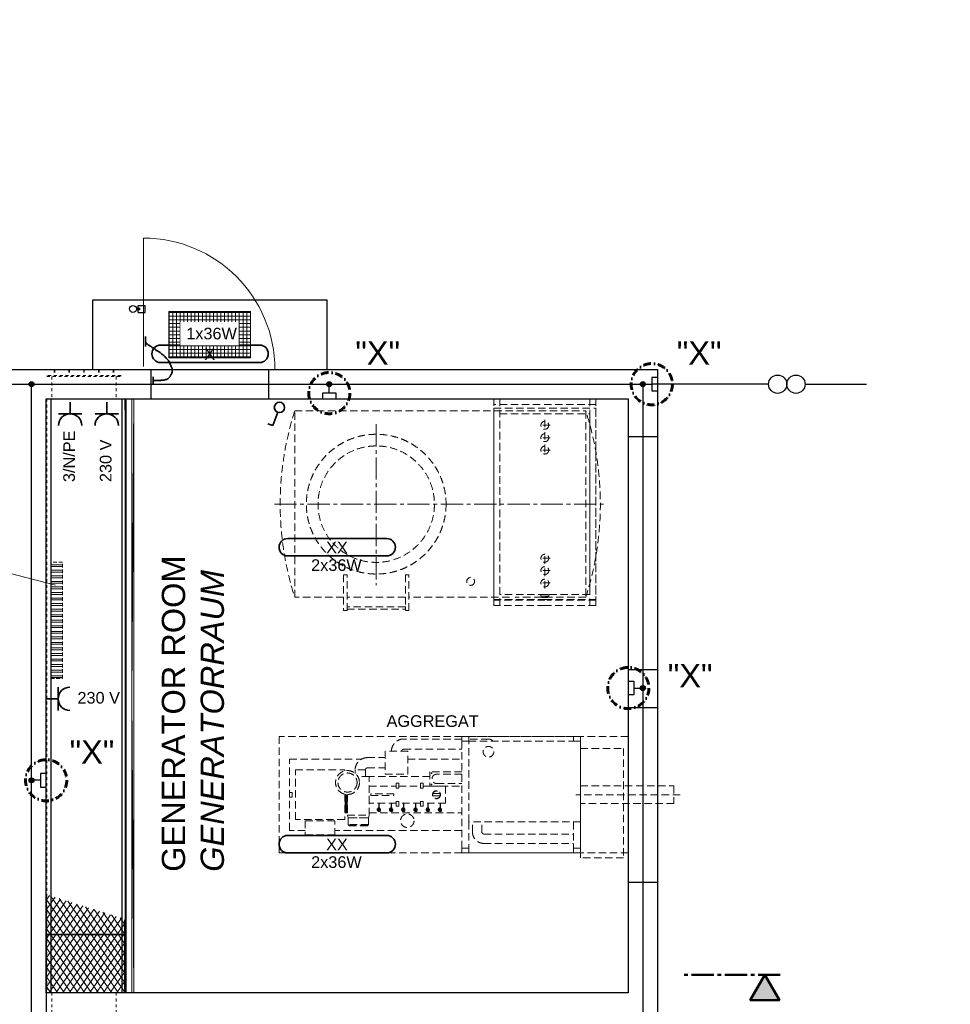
# Model space of a CAD drawing. Header units: millimetres. Extents: x -33264 to 5161179, y -3824 to 50989.
# Tile 6 of 25: x -21556 to -13563, y 4798 to 13252. Entities that reach past the tile are written whole.
import ezdxf

# ---------------------------------------------------------------- set-up
doc = ezdxf.new("R2010")
doc.units = ezdxf.units.MM
for name, pattern in [('ACAD_ISO12W100', [21, 12, -3, 0, -3, 0, -3]), ('DASHDOT', [25.4, 12.7, -6.35, 0, -6.35]), ('HIDDEN', [9.525, 6.35, -3.175]), ('JIS_02_1.0', [2, 1, -1]), ('MITTE2', [28.575, 19.05, -3.175, 3.175, -3.175])]:
    doc.linetypes.add(name, pattern=pattern)
for name, color, linetype in [('Aggregate', 253, 'Continuous'), ('Beschriftung', 7, 'Continuous'), ('Lagertank', 253, 'Continuous')]:
    doc.layers.add(name, color=color, linetype=linetype)
for name, color, linetype, lineweight in [('Beleuchtung', 5, 'ACAD_ISO12W100', 35), ('Elektroinstallation', 7, 'Continuous', 35), ('H01N2 1x50', 4, 'Continuous', 35), ('Trennstelle', 36, 'Continuous', 35), ('verz. Bandstahl 30x3_5mm im Beton', 5, 'GRENZE1', 35)]:
    doc.layers.add(name, color=color, linetype=linetype, lineweight=lineweight)
doc.styles.add('LBB3.5M1000', font='isocp.shx', dxfattribs={"height": 3.5})
doc.linetypes.add('GRENZE1', pattern='A,6.35,-2.54,[133,ltypeshp.shx,S=2.54,R=0,X=-2.54,Y=0],-2.54,25.4', length=36.83)

msp = doc.modelspace()

# ---------------------------------------------------------------- hatches: boundary and pattern name
at = {"linetype": 'Continuous', "lineweight": 9, "ltscale": 10}
h = msp.add_hatch(dxfattribs=at)
h.set_pattern_fill('ANSI37', color=253, scale=10, angle=225)
h.set_pattern_definition([(270, (-19923.506, 10547.38), (31.75, -7e-15), []), (0, (-19923.506, 10547.38), (7e-15, 31.75), [])])
h.paths.add_polyline_path([(-19573.506, 10747.38), (-20273.506, 10747.38), (-20273.506, 10347.38), (-19573.506, 10347.38)])
at = {"linetype": 'HIDDEN', "lineweight": 9, "ltscale": 5}
h = msp.add_hatch(dxfattribs=at)
h.set_pattern_fill('ANSI32', color=253, scale=5, angle=135)
h.set_pattern_definition([(180, (-22346.31, -41783.793), (-6e-15, -47.625), []), (180, (-22362.187, -41767.92), (-6e-15, -47.625), [])])
h.paths.add_polyline_path([(-21188.757, 7595.513), (-21188.757, 8595.513), (-21288.757, 8595.513), (-21288.757, 7595.513)])
at = {"lineweight": 5}
h = msp.add_hatch(dxfattribs=at)
h.set_pattern_fill('ANSI31', color=253, scale=15, angle=10)
h.set_pattern_definition([(55, (-22604.006, 23547.38), (-39.01212, 27.31658), [])])
h.paths.add_polyline_path([(-21327.506, 5740.61), (-21327.506, 4898.38), (-20653.506, 4898.38), (-20653.506, 5528.71)])
h = msp.add_hatch(dxfattribs=at)
h.set_pattern_fill('ANSI31', color=253, scale=15, angle=260)
h.set_pattern_definition([(305, (-22604.006, 23547.38), (39.01212, 27.31658), [])])
h.paths.add_polyline_path([(-21327.506, 5740.61), (-21327.506, 4898.38), (-20653.506, 4898.38), (-20653.506, 5528.71)])
h = msp.add_hatch(color=256)
h.dxf.hatch_style = 1
h.paths.add_polyline_path([(-15155.882, 5050.503), (-15030.941, 4834.098), (-15280.824, 4834.098)])
at = {"layer": 'verz. Bandstahl 30x3_5mm im Beton', "lineweight": -3, "ltscale": 20}
h = msp.add_hatch(color=256, dxfattribs=at)
h.dxf.hatch_style = 1
edge = h.paths.add_edge_path()
edge.add_arc((-21453.506, 10122.38), 21.435, 0, 360)
h = msp.add_hatch(color=256, dxfattribs=at)
h.dxf.hatch_style = 1
edge = h.paths.add_edge_path()
edge.add_arc((-18896.555, 10122.38), 21.435, -90, 270)
h = msp.add_hatch(color=256, dxfattribs=at)
h.dxf.hatch_style = 1
edge = h.paths.add_edge_path()
edge.add_arc((-16203.506, 10122.38), 21.435, 0, 360)
h = msp.add_hatch(color=256, dxfattribs=at)
h.dxf.hatch_style = 1
edge = h.paths.add_edge_path()
edge.add_arc((-16203.506, 7513.306), 21.435, 180, 540, ccw=False)
h = msp.add_hatch(color=256, dxfattribs=at)
h.dxf.hatch_style = 1
edge = h.paths.add_edge_path()
edge.add_arc((-21453.506, 6720.999), 21.435, 0, 360)

# ---------------------------------------------------------------- linework, layer by layer
at = {"color": 251, "lineweight": 5}
msp.add_line((-20493.506, 10274.38), (-20493.506, 11377.38), dxfattribs=at)
for p, q in [((-20928.506, 10247.38), (-20928.506, 10847.38)), ((-20928.506, 10847.38), (-18918.506, 10847.38)), ((-18918.506, 10847.38), (-18918.506, 10247.38)), ((-31328.506, 10247.38), (-21328.506, 10247.38)), ((-21328.506, 10247.38), (-16078.506, 10247.38)), ((-20428.506, 10247.38), (-20428.506, 9997.38)), ((-19418.506, 10247.38), (-19418.506, 9997.38)), ((-16078.506, 10247.38), (-16078.506, -1952.62)), ((-21328.506, 9996.38), (-20653.506, 9996.38)), ((-21288.506, 9997.38), (-21288.506, 4897.38)), ((-20678.506, 9997.38), (-20678.506, 4897.38)), ((-20653.506, 9996.38), (-20653.506, 9898.38)), ((-20648.506, 9997.38), (-20648.506, 4897.38)), ((-20643.506, 9997.38), (-20643.506, 4897.38)), ((-16328.506, 9672.38), (-16078.506, 9672.38)), ((-16328.506, 7672.38), (-16078.506, 7672.38)), ((-16328.506, 7347.38), (-16078.506, 7347.38)), ((-16328.506, 5847.38), (-16078.506, 5847.38)), ((-21328.506, 4897.38), (-21328.506, 347.38))]:
    msp.add_line(p, q)
at = {"linetype": 'Continuous'}
for p, q in [((-20553.758, 10774.27), (-20524.793, 10774.27)), ((-20553.563, 10764.27), (-20524.793, 10764.27)), ((-20538.324, 10799.27), (-20478.324, 10799.27)), ((-20538.324, 10774.27), (-20538.324, 10799.27)), ((-20538.324, 10739.27), (-20538.324, 10764.27)), ((-20538.324, 10739.27), (-20478.324, 10739.27)), ((-20524.793, 10764.27), (-20524.793, 10774.27)), ((-20478.324, 10739.27), (-20478.324, 10799.27))]:
    msp.add_line(p, q, dxfattribs=at)
at = {"linetype": 'JIS_02_1.0', "lineweight": 18, "ltscale": 25}
for p, q in [((-21258.506, 10247.38), (-21258.506, 10197.38)), ((-21253.506, 10247.38), (-21253.506, 10197.38)), ((-21133.506, 10247.38), (-21133.506, 10197.38)), ((-21128.506, 10247.38), (-21128.506, 10197.38)), ((-21006.006, 10247.38), (-21006.006, 10197.38)), ((-21001.006, 10247.38), (-21001.006, 10197.38)), ((-20878.506, 10247.38), (-20878.506, 10197.38)), ((-20873.506, 10247.38), (-20873.506, 10197.38)), ((-20753.506, 10247.38), (-20753.506, 10197.38)), ((-20748.506, 10247.38), (-20748.506, 10197.38)), ((-21278.506, 10187.38), (-21278.506, 9997.38)), ((-20728.506, 10187.38), (-20728.506, 9997.38)), ((-21323.506, 9997.38), (-21323.506, 4897.38)), ((-21278.506, 4897.38), (-21278.506, 4647.38)), ((-20728.506, 4897.38), (-20728.506, 4647.38))]:
    msp.add_line(p, q, dxfattribs=at)
at = {"lineweight": 5}
for p, q in [((-20593.597, 9997.38), (-20593.597, 4897.38)), ((-20576.094, 9997.38), (-20593.597, 7447.38)), ((-20576.094, 9997.38), (-20576.094, 4897.38)), ((-20593.597, 7447.38), (-20576.094, 4897.38))]:
    msp.add_line(p, q, dxfattribs=at)
at = {"linetype": 'MITTE2', "lineweight": 50, "ltscale": 10}
msp.add_line((-15022.857, 5050.503), (-15878.566, 5050.503), dxfattribs=at)
at = {"color": 253, "linetype": 'Continuous', "lineweight": 9, "ltscale": 10}
msp.add_lwpolyline([(-19573.506, 10747.38), (-20273.506, 10747.38), (-20273.506, 10347.38), (-19573.506, 10347.38)], close=True, dxfattribs=at)
at = {"linetype": 'JIS_02_1.0', "lineweight": 18, "ltscale": 25}
msp.add_lwpolyline([(-21320.506, 10187.38), (-20686.506, 10187.38), (-20686.506, 10197.38), (-21320.506, 10197.38)], close=True, dxfattribs=at)
for points in [[(-21328.506, 4897.38), (-21328.506, 9997.38), (-16328.506, 9997.38), (-16328.506, 4897.38)], [(-21327.506, 4898.38), (-20653.506, 4898.38), (-20653.506, 5398.38), (-21327.506, 5398.38)]]:
    msp.add_lwpolyline(points, close=True)
at = {"color": 253, "linetype": 'HIDDEN', "lineweight": 9, "ltscale": 5}
msp.add_lwpolyline([(-21188.757, 7595.513), (-21188.757, 8595.513), (-21288.757, 8595.513), (-21288.757, 7595.513)], close=True, dxfattribs=at)
msp.add_lwpolyline([(-21327.506, 5734.208), (-21327.506, 5398.38), (-20653.506, 5398.38), (-20653.506, 5522.585)])
at = {"lineweight": 50}
msp.add_lwpolyline([(-15155.882, 5050.503), (-15030.941, 4834.098), (-15280.824, 4834.098)], close=True, dxfattribs=at)
at = {"linetype": 'Continuous'}
msp.add_circle((-20583.235, 10768.693), 30, dxfattribs=at)
at = {"color": 253, "linetype": 'Continuous', "lineweight": 9, "ltscale": 10}
msp.add_circle((-19923.506, 10547.38), 30.15, dxfattribs=at)
at = {"color": 251, "lineweight": 5}
msp.add_arc((-20493.506, 10247.38), 1130, 0, 90, dxfattribs=at)
at = {"layer": 'Aggregate', "linetype": 'HIDDEN', "lineweight": 9, "ltscale": 10}
for p, q in [((-19328.506, 7097.38), (-19328.506, 6097.38)), ((-16328.506, 7097.38), (-19328.506, 7097.38)), ((-17758.506, 7075.646), (-18257.071, 7075.646)), ((-17758.506, 6137.38), (-17758.506, 7057.38)), ((-17529.153, 7075.646), (-17698.506, 7075.646)), ((-17698.506, 6363.38), (-17698.506, 7057.38)), ((-18257.071, 6987.661), (-17758.506, 6987.661)), ((-18568.563, 6915.807), (-18416.419, 6915.807)), ((-18674.758, 6809.612), (-18674.758, 6780.94)), ((-18586.774, 6809.612), (-18674.758, 6809.612)), ((-18586.774, 6809.612), (-18586.774, 6752.379)), ((-18568.563, 6827.823), (-18416.419, 6827.823)), ((-15883.49, 6597.38), (-16778.713, 6597.38)), ((-18478.81, 6469.084), (-18473.749, 6477.85)), ((-18473.749, 6460.318), (-18478.81, 6469.084)), ((-18473.749, 6477.85), (-18470.151, 6477.85)), ((-18463.628, 6460.318), (-18473.749, 6460.318)), ((-18467.225, 6477.85), (-18463.628, 6477.85)), ((-18463.628, 6477.85), (-18458.567, 6469.084)), ((-18458.567, 6469.084), (-18463.628, 6460.318)), ((-18373.863, 6469.084), (-18368.802, 6477.85)), ((-18368.802, 6460.318), (-18373.863, 6469.084)), ((-18368.802, 6477.85), (-18365.204, 6477.85)), ((-18358.68, 6460.318), (-18368.802, 6460.318)), ((-18362.278, 6477.85), (-18358.68, 6477.85)), ((-18358.68, 6477.85), (-18353.619, 6469.084)), ((-18353.619, 6469.084), (-18358.68, 6460.318)), ((-18268.916, 6469.084), (-18263.855, 6477.85)), ((-18263.855, 6460.318), (-18268.916, 6469.084)), ((-18263.855, 6477.85), (-18260.257, 6477.85)), ((-18253.733, 6460.318), (-18263.855, 6460.318)), ((-18257.331, 6477.85), (-18253.733, 6477.85)), ((-18253.733, 6477.85), (-18248.672, 6469.084)), ((-18248.672, 6469.084), (-18253.733, 6460.318)), ((-18163.969, 6469.084), (-18158.908, 6477.85)), ((-18158.908, 6460.318), (-18163.969, 6469.084)), ((-18158.908, 6477.85), (-18155.31, 6477.85)), ((-18148.786, 6460.318), (-18158.908, 6460.318)), ((-18152.384, 6477.85), (-18148.786, 6477.85)), ((-18148.786, 6477.85), (-18143.725, 6469.084)), ((-18143.725, 6469.084), (-18148.786, 6460.318)), ((-18059.021, 6469.084), (-18053.961, 6477.85)), ((-18053.961, 6460.318), (-18059.021, 6469.084)), ((-18053.961, 6477.85), (-18050.363, 6477.85)), ((-18043.839, 6460.318), (-18053.961, 6460.318)), ((-18047.437, 6477.85), (-18043.839, 6477.85)), ((-18043.839, 6477.85), (-18038.778, 6469.084)), ((-18038.778, 6469.084), (-18043.839, 6460.318)), ((-17954.074, 6469.084), (-17949.013, 6477.85)), ((-17949.013, 6460.318), (-17954.074, 6469.084)), ((-17949.013, 6477.85), (-17945.415, 6477.85)), ((-17938.892, 6460.318), (-17949.013, 6460.318)), ((-17942.489, 6477.85), (-17938.892, 6477.85)), ((-17938.892, 6477.85), (-17933.831, 6469.084)), ((-17933.831, 6469.084), (-17938.892, 6460.318)), ((-18740.201, 6421.863), (-18734.358, 6400.057)), ((-18560.612, 6400.057), (-18734.358, 6400.057)), ((-18554.769, 6421.863), (-18560.612, 6400.057)), ((-17698.506, 6363.38), (-17698.506, 6137.38)), ((-17666.472, 6276.495), (-17666.472, 6363.38)), ((-17585.983, 6276.495), (-17585.983, 6363.38)), ((-18734.358, 6340.557), (-18728.31, 6334.51)), ((-18560.612, 6340.557), (-18566.66, 6334.51)), ((-17569.323, 6259.836), (-16798.506, 6259.836)), ((-18848.138, 6252.78), (-19104.113, 6252.78)), ((-17569.323, 6179.346), (-16798.506, 6179.346)), ((-16328.506, 6097.38), (-19328.506, 6097.38))]:
    msp.add_line(p, q, dxfattribs=at)
for points in [[(-17758.506, 7097.38), (-17758.506, 7057.38), (-17698.506, 7057.38), (-17698.506, 7097.38)], [(-16798.506, 7097.38), (-16798.506, 7057.38), (-16738.506, 7057.38), (-16738.506, 7097.38)], [(-18416.419, 6969.993), (-18416.419, 6773.637), (-18222.13, 6773.637), (-18222.13, 6969.993)], [(-16368.506, 6995.38), (-16368.506, 6055.38), (-16738.506, 6055.38), (-16738.506, 6995.38)], [(-18300.031, 6695.348), (-18300.031, 6654.399), (-18322.505, 6654.399), (-18322.505, 6695.348)], [(-18112.61, 6695.348), (-18112.61, 6654.399), (-18090.136, 6654.399), (-18090.136, 6695.348)], [(-19215.448, 6617.083), (-19215.448, 6577.676), (-19238.528, 6577.676), (-19238.528, 6617.083)], [(-18342.532, 6590.916), (-18342.532, 6603.844), (-18539.908, 6603.844), (-18539.908, 6590.916)], [(-16738.506, 6672.38), (-15936.348, 6672.38), (-15936.348, 6522.38), (-16738.506, 6522.38)], [(-18758.23, 6497.881), (-18758.23, 6544.441), (-18761.678, 6544.441), (-18761.678, 6497.881)], [(-18753.942, 6505.417), (-18753.942, 6551.977), (-18750.494, 6551.977), (-18750.494, 6505.417)], [(-18746.205, 6497.881), (-18746.205, 6544.441), (-18742.758, 6544.441), (-18742.758, 6497.881)], [(-18300.031, 6499.411), (-18300.031, 6540.36), (-18322.505, 6540.36), (-18322.505, 6499.411)], [(-18112.61, 6499.411), (-18112.61, 6540.36), (-18090.136, 6540.36), (-18090.136, 6499.411)], [(-18758.23, 6442.421), (-18758.23, 6488.981), (-18761.678, 6488.981), (-18761.678, 6442.421)], [(-18753.942, 6449.957), (-18753.942, 6496.517), (-18750.494, 6496.517), (-18750.494, 6449.957)], [(-18746.205, 6442.421), (-18746.205, 6488.981), (-18742.758, 6488.981), (-18742.758, 6442.421)], [(-19104.113, 6373.524), (-19104.113, 6245.491), (-18848.138, 6245.491), (-18848.138, 6373.524)], [(-18560.612, 6400.057), (-18560.612, 6340.557), (-18734.358, 6340.557), (-18734.358, 6400.057)], [(-18566.66, 6334.51), (-18566.66, 6330.722), (-18728.31, 6330.722), (-18728.31, 6334.51)], [(-17758.506, 6137.38), (-17758.506, 6097.38), (-17698.506, 6097.38), (-17698.506, 6137.38)], [(-16798.506, 6137.38), (-16798.506, 6097.38), (-16738.506, 6097.38), (-16738.506, 6137.38)]]:
    msp.add_lwpolyline(points, close=True, dxfattribs=at)
for points in [[(-17698.506, 7097.38), (-16738.506, 7097.38), (-16738.506, 6097.38), (-17698.506, 6097.38)], [(-17698.506, 7057.38), (-16738.506, 7057.38), (-16738.506, 6363.38), (-17698.506, 6363.38)], [(-16798.506, 6363.38), (-16798.506, 6137.38), (-16738.506, 6137.38), (-16738.506, 7057.38), (-16798.506, 7057.38)], [(-19104.113, 6291.022), (-19238.528, 6291.022), (-19238.528, 6903.737), (-18617.734, 6903.737)], [(-18222.13, 6903.737), (-17758.506, 6903.737)], [(-18764.235, 6602.002), (-18764.235, 6383.525), (-19188.016, 6383.525), (-19188.016, 6811.234), (-18764.235, 6811.234), (-18764.235, 6801.646)], [(-17758.506, 6795.25), (-18033.445, 6795.25), (-18033.445, 6671.173), (-17758.506, 6671.173)], [(-17758.506, 6773.456), (-17973.977, 6773.456), (-17973.977, 6773.456)], [(-18740.201, 6599.149), (-18740.201, 6421.863), (-18554.769, 6421.863), (-18554.769, 6752.379)], [(-18554.769, 6752.379), (-18554.769, 6752.379), (-18650.835, 6752.379)], [(-18033.445, 6753.471), (-18586.774, 6753.471)], [(-17973.977, 6692.967), (-17973.977, 6692.967), (-17758.506, 6692.967)], [(-18761.678, 6601.421), (-18761.678, 6556.454), (-18758.23, 6556.454), (-18758.23, 6600.745)], [(-18750.494, 6599.667), (-18750.494, 6563.989), (-18753.942, 6563.989), (-18753.942, 6600.073)], [(-18742.758, 6599.181), (-18742.758, 6556.454), (-18746.205, 6556.454), (-18746.205, 6599.325)], [(-18322.505, 6523.586), (-18554.769, 6523.586), (-18554.769, 6671.173), (-18322.505, 6671.173)], [(-18300.031, 6671.173), (-18112.61, 6671.173)], [(-18090.136, 6671.173), (-17898.506, 6671.173), (-17898.506, 6523.586), (-18090.136, 6523.586)], [(-17945.781, 6607.953), (-18006.275, 6607.953)], [(-18470.151, 6469.084), (-18470.151, 6523.586), (-18467.225, 6523.586), (-18467.225, 6469.084)], [(-18365.204, 6469.084), (-18365.204, 6523.586), (-18362.278, 6523.586), (-18362.278, 6469.084)], [(-18112.61, 6523.586), (-18300.031, 6523.586)], [(-18260.257, 6469.084), (-18260.257, 6523.586), (-18257.331, 6523.586), (-18257.331, 6469.084)], [(-18155.31, 6469.084), (-18155.31, 6523.586), (-18152.384, 6523.586), (-18152.384, 6469.084)], [(-18050.363, 6469.084), (-18050.363, 6523.586), (-18047.437, 6523.586), (-18047.437, 6469.084)], [(-18006.275, 6586.806), (-17945.781, 6586.806)], [(-17945.415, 6469.084), (-17945.415, 6523.586), (-17942.489, 6523.586), (-17942.489, 6469.084)], [(-18764.235, 6441.289), (-18740.201, 6441.289)], [(-18554.769, 6441.289), (-17758.506, 6441.289)], [(-17758.506, 6291.022), (-18848.138, 6291.022)]]:
    msp.add_lwpolyline(points, dxfattribs=at)
for centre, radius in [((-17529.153, 6966.097), 45.893), ((-18740.201, 6701.824), 102.675), ((-18740.201, 6701.824), 82.022), ((-18018.142, 6781.805), 3.7), ((-18018.142, 6684.618), 3.7), ((-17976.028, 6597.38), 34.277), ((-17976.028, 6597.38), 32.042), ((-18226.638, 6373.926), 58.02)]:
    msp.add_circle(centre, radius, dxfattribs=at)
for centre, radius, start, end in [((-18257.071, 6969.45), 106.195, 90, 180), ((-17529.153, 7029.752), 45.893, 37.0126815, 142.9873185), ((-18257.071, 6969.45), 18.211, 90, 180), ((-18568.563, 6809.612), 106.195, 90, 180), ((-18568.563, 6809.612), 18.211, 90, 180), ((-17973.977, 6733.211), 40.245, 90, 270), ((-18468.688, 6469.084), 16.382, 95.1236718, 84.8763282), ((-18468.688, 6469.084), 11.862, 97.0847265, 82.9152735), ((-18468.688, 6469.084), 1.463, 180, 0), ((-18363.741, 6469.084), 16.382, 95.1236718, 84.8763282), ((-18363.741, 6469.084), 11.862, 97.0847265, 82.9152735), ((-18363.741, 6469.084), 1.463, 180, 0), ((-18258.794, 6469.084), 16.382, 95.1236718, 84.8763282), ((-18258.794, 6469.084), 11.862, 97.0847265, 82.9152735), ((-18258.794, 6469.084), 1.463, 180, 0), ((-18153.847, 6469.084), 16.382, 95.1236718, 84.8763282), ((-18153.847, 6469.084), 11.862, 97.0847265, 82.9152735), ((-18153.847, 6469.084), 1.463, 180, 0), ((-18048.9, 6469.084), 16.382, 95.1236718, 84.8763282), ((-18048.9, 6469.084), 11.862, 97.0847265, 82.9152735), ((-18048.9, 6469.084), 1.463, 180, 0), ((-17943.952, 6469.084), 16.382, 95.1236718, 84.8763282), ((-17943.952, 6469.084), 11.862, 97.0847265, 82.9152735), ((-17943.952, 6469.084), 1.463, 180, 0), ((-17569.323, 6276.495), 97.149, 180, 270), ((-17569.323, 6276.495), 16.66, 180, 270)]:
    msp.add_arc(centre, radius, start, end, dxfattribs=at)
at = {"layer": 'Beleuchtung', "linetype": 'Continuous', "ltscale": 10}
for points in [[(-20345.224, 10308.463, -1), (-20345.224, 10458.463), (-19495.224, 10458.463, -1), (-19495.224, 10308.463)], [(-18403.506, 8647.38), (-19253.506, 8647.38, -1), (-19253.506, 8797.38), (-18403.506, 8797.38, -1)], [(-18403.506, 6097.38), (-19253.506, 6097.38, -1), (-19253.506, 6247.38), (-18403.506, 6247.38, -1)]]:
    msp.add_lwpolyline(points, format="xyb", close=True, dxfattribs=at)
at = {"layer": 'Beschriftung', "lineweight": 5}
msp.add_line((-21726.251, 8521.184), (-21248.921, 8396.791), dxfattribs=at)
at = {"layer": 'Beschriftung', "linetype": 'DASHDOT', "lineweight": 60, "ltscale": 5}
for centre in [(-16126.91, 10122.38), (-18896.555, 10045.783), (-16328.506, 7513.306), (-21328.506, 6720.999)]:
    msp.add_circle(centre, 177.001, dxfattribs=at)
at = {"layer": 'Elektroinstallation'}
for p, q in [((-21122.28, 9967.623), (-21122.28, 9867.623)), ((-20808.193, 9967.623), (-20808.193, 9867.623)), ((-21222.28, 9867.623), (-21022.28, 9867.623)), ((-20908.193, 9867.623), (-20708.193, 9867.623)), ((-19339.91, 9881.782), (-19381.46, 9767.623)), ((-19381.46, 9767.623), (-19424.774, 9783.387)), ((-21225.19, 7520.6), (-21225.19, 7320.6)), ((-21325.19, 7420.6), (-21225.19, 7420.6))]:
    msp.add_line(p, q, dxfattribs=at)
msp.add_circle((-19324.774, 9923.368), 44.255, dxfattribs=at)
for centre, start, end in [((-21122.28, 9767.623), 0, 180), ((-20808.193, 9767.623), 0, 180), ((-21125.19, 7420.6), 90, 270)]:
    msp.add_arc(centre, 100, start, end, dxfattribs=at)
at = {"layer": 'H01N2 1x50', "linetype": 'Continuous'}
for p, q in [((-20474.649, 10446.159), (-20474.649, 10531.761)), ((-20410.468, 10127.097), (-20410.468, 10185.462))]:
    msp.add_line(p, q, dxfattribs=at)
msp.add_open_spline([(-20406.456, 10154.334), (-20405.119, 10154.334), (-20403.782, 10154.334), (-20402.445, 10154.334), (-20395.76, 10154.334), (-20389.074, 10154.334), (-20382.389, 10154.334), (-20374.366, 10154.334), (-20366.343, 10154.334), (-20358.321, 10154.334), (-20354.309, 10154.334), (-20350.298, 10154.334), (-20346.287, 10154.334), (-20342.071, 10154.334), (-20338.469, 10158.225), (-20334.253, 10158.225), (-20331.579, 10158.225), (-20328.904, 10158.225), (-20326.23, 10158.225), (-20322.219, 10158.225), (-20318.208, 10158.225), (-20314.196, 10158.225), (-20309.98, 10158.225), (-20306.24, 10161.356), (-20302.162, 10162.116), (-20300.869, 10162.358), (-20299.428, 10161.683), (-20298.151, 10162.116), (-20295.312, 10163.079), (-20292.722, 10164.476), (-20290.128, 10166.007), (-20285.96, 10168.469), (-20281.523, 10170.463), (-20278.094, 10173.789), (-20276.757, 10175.086), (-20275.42, 10176.383), (-20274.083, 10177.68), (-20271.409, 10180.274), (-20268.251, 10182.51), (-20266.061, 10185.462), (-20264.345, 10187.775), (-20263.386, 10190.65), (-20262.049, 10193.244), (-20260.712, 10195.838), (-20259.375, 10198.432), (-20258.038, 10201.026), (-20257.184, 10202.682), (-20254.88, 10203.261), (-20254.027, 10204.917), (-20252.142, 10208.574), (-20251.605, 10212.861), (-20250.015, 10216.59), (-20248.887, 10219.235), (-20246.004, 10221.454), (-20246.004, 10224.372), (-20246.004, 10226.966), (-20246.004, 10229.56), (-20246.004, 10232.154), (-20246.004, 10236.045), (-20246.004, 10239.936), (-20246.004, 10243.827), (-20246.004, 10246.421), (-20246.004, 10249.015), (-20246.004, 10251.609), (-20246.004, 10255.724), (-20248.481, 10259.454), (-20250.015, 10263.282), (-20252.631, 10269.809), (-20255.481, 10276.212), (-20258.038, 10282.737), (-20259.538, 10286.565), (-20260.164, 10290.753), (-20262.049, 10294.41), (-20264.723, 10299.598), (-20267.398, 10304.786), (-20270.072, 10309.974), (-20272.746, 10315.162), (-20275.42, 10320.35), (-20278.094, 10325.538), (-20279.801, 10328.85), (-20283.674, 10330.525), (-20286.117, 10333.32), (-20291.629, 10339.627), (-20296.539, 10346.498), (-20302.162, 10352.775), (-20307.147, 10358.339), (-20312.495, 10363.527), (-20318.208, 10368.339), (-20321.87, 10371.424), (-20326.464, 10373.256), (-20330.242, 10376.121), (-20337.607, 10381.708), (-20342.477, 10390.518), (-20350.298, 10395.576), (-20352.794, 10397.19), (-20355.781, 10397.945), (-20358.321, 10399.467), (-20362.403, 10401.913), (-20366.057, 10405.164), (-20370.355, 10407.249), (-20373.029, 10408.546), (-20375.703, 10409.843), (-20378.377, 10411.14), (-20381.051, 10412.437), (-20383.726, 10413.734), (-20386.4, 10415.031), (-20389.026, 10416.304), (-20388.162, 10421.058), (-20390.411, 10422.813), (-20392.702, 10424.601), (-20396.143, 10424.916), (-20398.434, 10426.704), (-20399.87, 10427.824), (-20400.939, 10429.54), (-20402.445, 10430.595), (-20407.253, 10433.961), (-20413.683, 10435.011), (-20418.49, 10438.377), (-20419.997, 10439.432), (-20421.108, 10441.124), (-20422.502, 10442.268), (-20424.726, 10444.094), (-20428.262, 10444.516), (-20430.524, 10446.159), (-20431.512, 10446.876), (-20429.357, 10449.484), (-20430.524, 10450.05), (-20431.727, 10450.633), (-20433.312, 10449.587), (-20434.536, 10450.05), (-20437.256, 10451.079), (-20440.128, 10452.072), (-20442.558, 10453.941), (-20444.081, 10455.112), (-20445.097, 10456.714), (-20446.57, 10457.832), (-20450.347, 10460.697), (-20454.768, 10462.888), (-20458.604, 10465.614), (-20460.099, 10466.677), (-20461.221, 10468.38), (-20462.615, 10469.505), (-20463.616, 10470.312), (-20465.666, 10468.574), (-20466.626, 10469.505), (-20467.557, 10470.408), (-20466.084, 10472.401), (-20466.626, 10473.396), (-20467.405, 10474.825), (-20470.637, 10475.424), (-20470.637, 10477.287), (-20470.637, 10478.584), (-20470.637, 10479.881), (-20470.637, 10481.178)], degree=3, knots=[0, 0, 0, 0, 0.00717411, 0.00717411, 0.00717411, 0.04304465, 0.04304465, 0.04304465, 0.08608949, 0.08608949, 0.08608949, 0.10761199, 0.10761199, 0.10761199, 0.1302314, 0.1302314, 0.1302314, 0.14457962, 0.14457962, 0.14457962, 0.16610213, 0.16610213, 0.16610213, 0.18872153, 0.18872153, 0.18872153, 0.19589564, 0.19589564, 0.19589564, 0.21184238, 0.21184238, 0.21184238, 0.23747296, 0.23747296, 0.23747296, 0.2474677, 0.2474677, 0.2474677, 0.26745719, 0.26745719, 0.26745719, 0.28311529, 0.28311529, 0.28311529, 0.29877323, 0.29877323, 0.29877323, 0.30876797, 0.30876797, 0.30876797, 0.33084316, 0.33084316, 0.33084316, 0.34650126, 0.34650126, 0.34650126, 0.36041917, 0.36041917, 0.36041917, 0.38129604, 0.38129604, 0.38129604, 0.39521395, 0.39521395, 0.39521395, 0.41728891, 0.41728891, 0.41728891, 0.45492603, 0.45492603, 0.45492603, 0.47700116, 0.47700116, 0.47700116, 0.50831736, 0.50831736, 0.50831736, 0.53963356, 0.53963356, 0.53963356, 0.55962305, 0.55962305, 0.55962305, 0.60472474, 0.60472474, 0.60472474, 0.64470384, 0.64470384, 0.64470384, 0.67033427, 0.67033427, 0.67033427, 0.72030799, 0.72030799, 0.72030799, 0.73625473, 0.73625473, 0.73625473, 0.76188516, 0.76188516, 0.76188516, 0.77783189, 0.77783189, 0.77783189, 0.79377879, 0.79377879, 0.79377879, 0.80943689, 0.80943689, 0.80943689, 0.82538363, 0.82538363, 0.82538363, 0.83537837, 0.83537837, 0.83537837, 0.86727201, 0.86727201, 0.86727201, 0.87726675, 0.87726675, 0.87726675, 0.89321349, 0.89321349, 0.89321349, 0.90017244, 0.90017244, 0.90017244, 0.90734655, 0.90734655, 0.90734655, 0.92329329, 0.92329329, 0.92329329, 0.93328816, 0.93328816, 0.93328816, 0.95891849, 0.95891849, 0.95891849, 0.96891324, 0.96891324, 0.96891324, 0.97608735, 0.97608735, 0.97608735, 0.9830463, 0.9830463, 0.9830463, 0.99304104, 0.99304104, 0.99304104, 1, 1, 1, 1], dxfattribs=at)
at = {"layer": 'Lagertank', "linetype": 'HIDDEN', "lineweight": 9, "ltscale": 10}
for p, q in [((-17045.494, 9815.993), (-17045.494, 9722.382)), ((-16998.688, 9769.187), (-17092.299, 9769.187)), ((-16998.688, 9662.837), (-17092.299, 9662.837)), ((-17045.494, 9709.642), (-17045.494, 9616.031)), ((-16998.688, 9556.486), (-17092.299, 9556.486)), ((-17045.494, 9603.291), (-17045.494, 9509.68)), ((-16998.688, 8628.04), (-17092.299, 8628.04)), ((-17045.494, 8581.234), (-17045.494, 8674.845)), ((-17045.494, 8474.883), (-17045.494, 8568.494)), ((-16998.688, 8521.689), (-17092.299, 8521.689)), ((-17045.494, 8368.532), (-17045.494, 8462.143)), ((-16998.688, 8415.338), (-17092.299, 8415.338))]:
    msp.add_line(p, q, dxfattribs=at)
at = {"layer": 'Lagertank', "linetype": 'MITTE2', "lineweight": 9, "ltscale": 10}
for p, q in [((-18493.492, 9779.271), (-18493.492, 8396.528)), ((-19368.506, 9092.263), (-17946.126, 9092.263)), ((-17937.399, 9092.263), (-16518.506, 9092.263))]:
    msp.add_line(p, q, dxfattribs=at)
at = {"layer": 'Lagertank', "linetype": 'HIDDEN', "lineweight": 9, "ltscale": 10}
for points in [[(-17482.994, 9997.38), (-17432.994, 9997.38), (-17432.994, 8222.263), (-17482.994, 8222.263)], [(-17482.994, 9997.38), (-16607.994, 9997.38), (-16607.994, 9947.38), (-17482.994, 9947.38)], [(-16607.994, 9997.38), (-16657.994, 9997.38), (-16657.994, 8222.263), (-16607.994, 8222.263)], [(-16657.994, 9867.263), (-16657.994, 8317.263), (-17432.994, 8317.263), (-17432.994, 9867.263)], [(-18743.492, 8484.616), (-18773.492, 8484.616), (-18773.492, 8178.168), (-18743.492, 8178.168)], [(-18213.492, 8484.616), (-18243.492, 8484.616), (-18243.492, 8178.168), (-18213.492, 8178.168)], [(-17079.245, 8317.263), (-17011.742, 8317.263), (-17011.742, 8301.668), (-17079.245, 8301.668)], [(-18743.492, 8189.343), (-18243.492, 8189.343), (-18243.492, 8209.343), (-18743.492, 8209.343)]]:
    msp.add_lwpolyline(points, close=True, dxfattribs=at)
for points in [[(-18773.492, 8292.263), (-19193.492, 8292.263), (-19193.492, 9892.263), (-16693.52, 9892.263), (-16693.52, 8292.263), (-17298.797, 8292.263)], [(-17045.494, 8267.263), (-17482.994, 8267.263), (-17482.994, 9917.263), (-16607.994, 9917.263), (-16607.994, 8267.263), (-17027.449, 8267.263)], [(-18243.492, 8292.263), (-18743.492, 8292.263)], [(-17347.521, 8292.263), (-18213.492, 8292.263)], [(-17045.494, 8290.412), (-17069.856, 8290.412), (-17069.856, 8301.668), (-17069.856, 8301.668)], [(-17021.132, 8301.668), (-17021.132, 8301.668), (-17021.132, 8290.412), (-17045.494, 8290.412)], [(-17045.494, 8222.263), (-17482.994, 8222.263), (-17482.994, 8272.263), (-17045.494, 8272.263)], [(-17045.494, 8272.263), (-16607.994, 8272.263), (-16607.994, 8222.263), (-17045.494, 8222.263)]]:
    msp.add_lwpolyline(points, dxfattribs=at)
for centre, radius in [((-17045.494, 9769.187), 33.752), ((-18493.492, 9092.263), 600), ((-17045.494, 9662.837), 33.752), ((-18493.492, 9092.263), 500), ((-17045.494, 9556.486), 33.752), ((-17045.494, 8628.04), 33.752), ((-17045.494, 8521.689), 33.752), ((-17682.562, 8428.632), 33.752), ((-17045.494, 8415.338), 33.752)]:
    msp.add_circle(centre, radius, dxfattribs=at)
for centre, start, end in [((-16696.29, 9092.263), 162.2366973, 197.7633027), ((-19190.723, 9092.263), 342.2366973, 17.7633027)]:
    msp.add_arc(centre, 2622.216, start, end, dxfattribs=at)
at = {"layer": 'Trennstelle', "lineweight": -3}
for p, q in [((-15123.933, 10122.38), (-16126.91, 10122.38)), ((-14809.797, 10122.38), (-14283.408, 10122.38))]:
    msp.add_line(p, q, dxfattribs=at)
for centre in [(-15045.399, 10122.38), (-14888.331, 10122.38)]:
    msp.add_circle(centre, 78.534, dxfattribs=at)
at = {"layer": 'verz. Bandstahl 30x3_5mm im Beton', "lineweight": -3, "ltscale": 20}
for p, q in [((-16078.506, 10180.613), (-16126.91, 10180.613)), ((-16126.91, 10180.613), (-16126.91, 10064.147)), ((-31280.102, 10122.38), (-16126.91, 10122.38)), ((-21453.506, -1827.62), (-21453.506, 10122.38)), ((-18896.555, 10045.783), (-18896.555, 10122.38)), ((-16203.506, 10122.38), (-16203.506, -1827.62)), ((-16126.91, 10064.147), (-16078.506, 10064.147)), ((-18838.322, 10045.783), (-18954.788, 10045.783)), ((-18954.788, 10045.783), (-18954.788, 9997.38)), ((-18838.322, 9997.38), (-18838.322, 10045.783)), ((-16328.506, 7571.539), (-16280.102, 7571.539)), ((-16280.102, 7571.539), (-16280.102, 7455.073)), ((-16280.102, 7455.073), (-16328.506, 7455.073)), ((-16280.102, 7513.306), (-16203.506, 7513.306)), ((-21328.506, 6779.232), (-21376.91, 6779.232)), ((-21376.91, 6779.232), (-21376.91, 6662.766)), ((-21376.91, 6720.999), (-21453.506, 6720.999)), ((-21376.91, 6662.766), (-21328.506, 6662.766))]:
    msp.add_line(p, q, dxfattribs=at)
for centre in [(-21453.506, 10122.38), (-18896.555, 10122.38), (-16203.506, 10122.38), (-16203.506, 7513.306), (-21453.506, 6720.999)]:
    msp.add_circle(centre, 21.435, dxfattribs=at)

# ---------------------------------------------------------------- texts
at = {"layer": 'Aggregate', "insert": (-18404.766, 7279.567), "char_height": 100, "attachment_point": 1, "style": 'LBB3.5M1000'}
msp.add_mtext_dynamic_manual_height_columns('{\\fArial|b0|i0|c0|p34;AGGREGAT}', width=929.99967, gutter_width=17.5, heights=[154.944], dxfattribs=at)
at = {"layer": 'Beleuchtung', "char_height": 100, "attachment_point": 1, "style": 'LBB3.5M1000'}
for s, width, insert in [('{\\fArial|b0|i0|c0|p34;X}', 100, (-19969.976, 10431.298)), ('{\\fArial|b0|i0|c0|p34;XX}', 199.19797, (-18923.824, 8770.214)), ('{\\fArial|b0|i0|c0|p34;2x36W}', 465.48426, (-19052.617, 8618.905)), ('{\\fArial|b0|i0|c0|p34;XX}', 199.19797, (-18923.824, 6220.214)), ('{\\fArial|b0|i0|c0|p34;2x36W}', 465.48426, (-19052.617, 6068.905))]:
    msp.add_mtext_dynamic_manual_height_columns(s, width=width, gutter_width=17.5, heights=[0], dxfattribs=dict(at, insert=insert))
at = {"layer": 'Beschriftung', "attachment_point": 1, "style": 'LBB3.5M1000'}
for s, width, insert, char_height in [('\\pi397.32;{\\fArial|b0|i0|c0|p34;GROUND PLAN\\P\\pi577.74;\\fArial|b0|i1|c0|p34;GRUNDRISS}', 2806.09191, (-27847.58, 13248.743), 200), ('{\\fArial|b0|i0|c0|p34;"X"}', 221.06718, (-18673.21, 10490.717), 200), ('{\\fArial|b0|i0|c0|p34;"X"}', 221.06718, (-15912.266, 10490.717), 200), ('{\\fArial|b0|i0|c0|p34;"X"}', 221.06718, (-15989.679, 7719.506), 200), ('{\\fArial|b0|i0|c0|p34;230 V}', 421.47197, (-21059.437, 7479.62), 100), ('{\\fArial|b0|i0|c0|p34;"X"}', 221.06718, (-21127.214, 7065.141), 200)]:
    msp.add_mtext_dynamic_manual_height_columns(s, width=width, gutter_width=17.5, heights=[0], dxfattribs=dict(at, insert=insert, char_height=char_height))
at = {"layer": 'Beschriftung', "attachment_point": 1, "rotation": 90, "style": 'LBB3.5M1000'}
for s, width, insert, char_height in [('{\\fArial|b0|i0|c0|p34;3/N/PE}', 421.47197, (-21181.3, 9281.837), 100), ('{\\fArial|b0|i0|c0|p34;230 V}', 421.47197, (-20867.213, 9281.837), 100), ('{\\fArial|b0|i0|c0|p34;GENERATOR ROOM\\P\\fArial|b0|i1|c0|p34;GENERATORRAUM}', 2782.64253, (-20334.931, 5935.337), 200)]:
    msp.add_mtext_dynamic_manual_height_columns(s, width=width, gutter_width=17.5, heights=[0], dxfattribs=dict(at, insert=insert, char_height=char_height))

# ---------------------------------------------------------------- next in the draw order: texts
at = {"layer": 'Beleuchtung', "insert": (-20125.052, 10607.44), "char_height": 100, "attachment_point": 1, "style": 'LBB3.5M1000', "bg_fill": 3, "box_fill_scale": 1.5, "bg_fill_color": 256, "bg_fill_transparency": 0}
msp.add_mtext_dynamic_manual_height_columns('{\\fArial|b0|i0|c0|p34;1x36W}', width=401.41316, gutter_width=17.5, heights=[78.354], dxfattribs=at)

doc.saveas('drawing.dxf')
